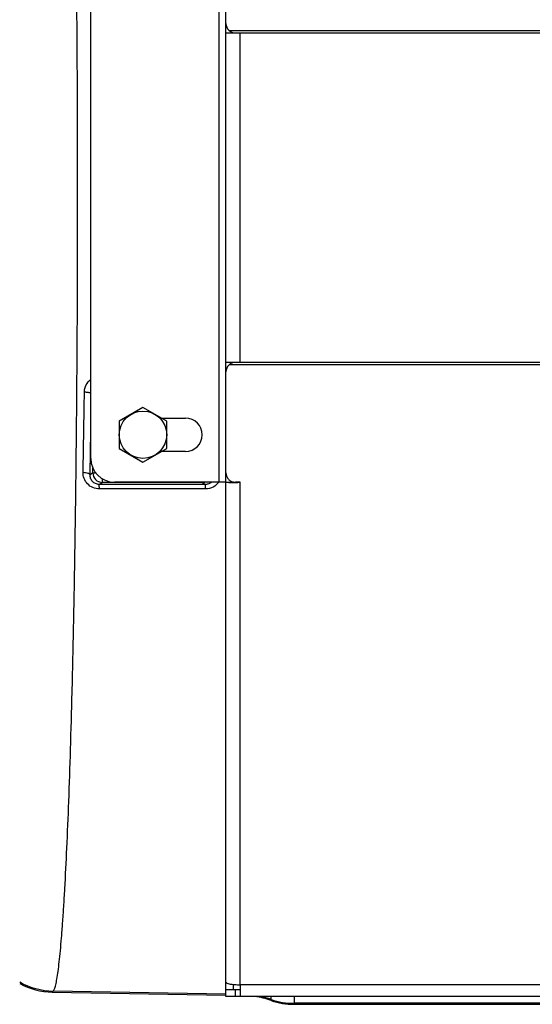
# Model space of a CAD drawing. Extents: x -1622 to 1181, y 8 to 1633.
# Tile 5 of 80: x -905 to -797, y 103 to 311. Entities that reach past the tile are written whole.
import ezdxf

# ---------------------------------------------------------------- set-up
doc = ezdxf.new("R2010")
doc.units = 0
doc.header["$LTSCALE"] = 65.395
doc.layers.get('0').update_dxf_attribs({"linetype": 'CONTINUOUS'})
doc.layers.add('3_ALL_AXES', color=7, linetype='CONTINUOUS')

msp = doc.modelspace()

# ---------------------------------------------------------------- linework, layer by layer
at = {"color": 3, "linetype": 'CONTINUOUS'}
for p, q in [((-861.49, 106.07), (-861.49, 439.98)), ((-889.99, 218.03), (-889.99, 328.03)), ((-861.49, 307.76), (-858.49, 307.76)), ((-858.49, 238.29), (-861.49, 238.29)), ((-861.49, 213.03), (-884.99, 213.03)), ((-858.49, 213.03), (-859.49, 213.03)), ((-858.49, 107.05), (-858.49, 104.57)), ((-656.49, 104.57), (-861.49, 104.57))]:
    msp.add_line(p, q, dxfattribs=at)
at = {"color": 9, "linetype": 'CONTINUOUS'}
for p, q in [((-862.99, 333.03), (-862.99, 213.03)), ((-860.84, 308.28), (-659.49, 308.28)), ((-858.49, 238.29), (-858.49, 307.76)), ((-858.49, 307.76), (-658.39, 307.76)), ((-659.49, 237.77), (-860.84, 237.77)), ((-657.15, 238.29), (-858.49, 238.29)), ((-889.57, 214.97), (-889.57, 216.01)), ((-889.57, 214.97), (-890.15, 214.59)), ((-889.57, 214.97), (-888.95, 214.97)), ((-888.21, 212.55), (-887.57, 212.98)), ((-865.8, 212.56), (-888.21, 212.55)), ((-887.57, 213.74), (-887.57, 212.98)), ((-866.42, 212.98), (-887.57, 212.98)), ((-866.42, 212.98), (-866.42, 213.03)), ((-866.42, 212.98), (-865.8, 212.56)), ((-858.49, 107.05), (-858.49, 213.03)), ((-859.49, 104.57), (-859.49, 106.07)), ((-793.46, 107.05), (-858.49, 107.05)), ((-898.12, 105.5), (-897.91, 105.7)), ((-861.49, 105.06), (-897.91, 105.7)), ((-851.94, 103.73), (-851.94, 104.57)), ((-847.1, 104.57), (-847.1, 102.92)), ((-559.49, 103.13), (-847.1, 103.13))]:
    msp.add_line(p, q, dxfattribs=at)
at = {"color": 7, "linetype": 'CONTINUOUS'}
for p, q in [((-859.99, 307.76), (-859.99, 307.83)), ((-859.99, 238.22), (-859.99, 238.29)), ((-861.49, 213.03), (-859.99, 213.03)), ((-859.99, 213.03), (-859.99, 213.09)), ((-861.49, 106.07), (-858.49, 106.07)), ((-861.49, 104.57), (-861.49, 106.07)), ((-859.99, 107.12), (-859.99, 106.07))]:
    msp.add_line(p, q, dxfattribs=at)
at = {"color": 2, "linetype": 'CONTINUOUS'}
msp.add_line((-865.77, 211.61), (-888.19, 211.6), dxfattribs=at)
at = {"color": 6, "linetype": 'CONTINUOUS'}
for p, q in [((-898.12, 105.5), (-861.49, 104.86)), ((-847.1, 102.92), (-559.49, 102.92))]:
    msp.add_line(p, q, dxfattribs=at)
at = {"color": 7, "linetype": 'CONTINUOUS'}
msp.add_lwpolyline([(-859.87, 213.06), (-859.87, 213.06), (-859.97, 213.05), (-859.99, 213.05)], dxfattribs=at)
at = {"color": 3, "linetype": 'CONTINUOUS'}
for centre, radius, start, end in [((-859.49, 309.76), 2, 180, 270), ((-859.49, 236.29), 2, 90, 180), ((-884.99, 218.03), 5, 180, 270), ((-859.49, 215.06), 2.04, 256.1385, 269.9781), ((-860.47, 230.2), 17.28, 271.7169, 272.4693), ((-860.51, 231.07), 18.16, 272.4674, 273.2154), ((-860.52, 231.41), 18.5, 273.2012, 276.2939)]:
    msp.add_arc(centre, radius, start, end, dxfattribs=at)
at = {"color": 2, "linetype": 'CONTINUOUS'}
msp.add_arc((-3627.1, 268.37), 2736, 358.88449, 359.23942, dxfattribs=at)
at = {"color": 9, "linetype": 'CONTINUOUS'}
for centre, radius, start, end in [((-887.57, 214.98), 2, 180.0765, 269.9001), ((-866.42, 214.98), 2, 270.0965, 282.8273), ((-897.63, 120.7), 15, 240.6061, 268.9271), ((-858.41, 84.98), 20.03, 71.1689, 78.0151), ((-847.1, 118.14), 15.01, 251.1662, 270.0002)]:
    msp.add_arc(centre, radius, start, end, dxfattribs=at)
at = {"color": 6, "linetype": 'CONTINUOUS'}
for centre, radius, start, end in [((-897.85, 120.49), 15, 241.568, 269.003), ((-858.41, 84.77), 20.03, 71.1543, 81.3193), ((-847.1, 117.91), 14.99, 251.1441, 269.9998)]:
    msp.add_arc(centre, radius, start, end, dxfattribs=at)
at = {"color": 9, "linetype": 'CONTINUOUS'}
for points, knots in [([(-897.91, 105.7), (-897.86, 105.75), (-897.76, 105.91), (-897.64, 106.19), (-897.52, 106.57), (-897.33, 107.27), (-897.12, 108.38), (-896.87, 109.99), (-896.63, 111.98), (-896.39, 114.34), (-896.15, 117.07), (-895.92, 120.16), (-895.69, 123.59), (-895.38, 128.86), (-895.01, 136.25), (-894.61, 146.06), (-894.24, 157.03), (-893.91, 169.07), (-893.62, 182.07), (-893.36, 195.91), (-893.15, 210.46), (-892.98, 225.59), (-892.82, 246.51), (-892.74, 273.03), (-892.82, 299.54), (-892.98, 320.46), (-893.15, 335.59), (-893.36, 350.14), (-893.62, 363.98), (-893.91, 376.98), (-894.24, 389.02), (-894.61, 400), (-895.01, 409.8), (-895.38, 417.19), (-895.69, 422.46), (-895.92, 425.9), (-896.15, 428.98), (-896.39, 431.71), (-896.63, 434.07), (-896.87, 436.06), (-897.12, 437.68), (-897.33, 438.79), (-897.52, 439.48), (-897.64, 439.86), (-897.76, 440.15), (-897.86, 440.3), (-897.91, 440.36)], [0, 0, 0, 0, 0.000673, 0.001598, 0.00279, 0.004255, 0.008018, 0.012894, 0.01888, 0.025966, 0.034138, 0.043378, 0.053666, 0.06498, 0.090578, 0.119941, 0.152801, 0.188856, 0.227776, 0.269204, 0.312757, 0.358037, 0.404625, 0.5, 0.595375, 0.641963, 0.687243, 0.730796, 0.772224, 0.811144, 0.847199, 0.880059, 0.909422, 0.93502, 0.946334, 0.956622, 0.965862, 0.974034, 0.98112, 0.987106, 0.991982, 0.995745, 0.99721, 0.998402, 0.999327, 1, 1, 1, 1]), ([(-891.34, 232.05), (-891.08, 232.05), (-890.7, 232.02), (-890.25, 231.93), (-890.07, 231.86), (-889.99, 231.82)], [0, 0, 0, 0, 0.572825, 0.819586, 1, 1, 1, 1]), ([(-890.08, 218.03), (-890.08, 218.46), (-890.05, 220.19), (-890.02, 221.92), (-889.99, 223.22)], [0, 0, 0, 0, 0.249005, 1, 1, 1, 1]), ([(-890.15, 214.59), (-890.14, 214.87), (-890.12, 216.02), (-890.1, 217.17), (-890.08, 218.03)], [0, 0, 0, 0, 0.249267, 1, 1, 1, 1]), ([(-891.62, 215.11), (-891.44, 215.1), (-891.1, 215.07), (-890.69, 214.99), (-890.42, 214.87), (-890.25, 214.77), (-890.16, 214.66), (-890.15, 214.59)], [0, 0, 0, 0, 0.32646, 0.634436, 0.761309, 0.863922, 1, 1, 1, 1]), ([(-888.21, 212.55), (-888.48, 212.55), (-889.02, 212.66), (-889.68, 213.14), (-890.08, 213.82), (-890.16, 214.34), (-890.15, 214.59)], [0, 0, 0, 0, 0.258936, 0.511486, 0.757227, 1, 1, 1, 1]), ([(-888.19, 211.6), (-888.19, 211.73), (-888.19, 211.91), (-888.2, 212.14), (-888.2, 212.28), (-888.2, 212.39), (-888.21, 212.47), (-888.21, 212.52), (-888.21, 212.54), (-888.21, 212.55)], [0, 0, 0, 0, 0.402533, 0.576694, 0.724617, 0.841672, 0.926271, 0.978232, 1, 1, 1, 1]), ([(-864.55, 213.03), (-864.72, 212.88), (-865.11, 212.64), (-865.57, 212.56), (-865.8, 212.56)], [0, 0, 0, 0, 0.494052, 1, 1, 1, 1]), ([(-865.77, 211.61), (-865.77, 211.74), (-865.77, 211.92), (-865.78, 212.15), (-865.78, 212.29), (-865.79, 212.4), (-865.79, 212.48), (-865.79, 212.53), (-865.79, 212.56), (-865.8, 212.56)], [0, 0, 0, 0, 0.403911, 0.578208, 0.725958, 0.842636, 0.926796, 0.978401, 1, 1, 1, 1])]:
    msp.add_open_spline(points, degree=3, knots=knots, dxfattribs=at)
at = {"color": 2, "linetype": 'CONTINUOUS'}
for points, knots in [([(-891.34, 232.05), (-891.34, 232.56), (-891.08, 233.59), (-890.4, 234.4), (-890, 234.71)], [0, 0, 0, 0, 0.497394, 1, 1, 1, 1]), ([(-888.19, 211.6), (-888.66, 211.6), (-889.59, 211.79), (-890.75, 212.6), (-891.48, 213.77), (-891.63, 214.67), (-891.62, 215.11)], [0, 0, 0, 0, 0.25756, 0.510354, 0.756964, 1, 1, 1, 1]), ([(-863, 213.03), (-863.31, 212.6), (-864.15, 211.87), (-865.23, 211.61), (-865.77, 211.61)], [0, 0, 0, 0, 0.49332, 1, 1, 1, 1])]:
    msp.add_open_spline(points, degree=3, knots=knots, dxfattribs=at)
at = {"color": 3, "linetype": 'CONTINUOUS'}
for points, knots in [([(-861.49, 215), (-861.49, 214.78), (-861.42, 214.34), (-861.1, 213.76), (-860.61, 213.31), (-860.19, 213.14), (-859.98, 213.09)], [0, 0, 0, 0, 0.248536, 0.49784, 0.748355, 1, 1, 1, 1]), ([(-861.36, 212.97), (-861.39, 212.98), (-861.43, 212.99), (-861.48, 213), (-861.49, 213.02)], [0, 0, 0, 0, 0.656464, 1, 1, 1, 1]), ([(-859.95, 212.92), (-860.24, 212.91), (-860.64, 212.91), (-861.11, 212.94), (-861.29, 212.96), (-861.36, 212.97)], [0, 0, 0, 0, 0.617523, 0.842247, 1, 1, 1, 1]), ([(-861.49, 107.57), (-861.49, 107.53), (-861.45, 107.47), (-861.36, 107.41), (-861.21, 107.34), (-860.96, 107.27), (-860.59, 107.19), (-860.14, 107.13), (-859.43, 107.06), (-858.88, 107.05), (-858.49, 107.05)], [0, 0, 0, 0, 0.0375, 0.065438, 0.100819, 0.194373, 0.316765, 0.464143, 0.631322, 1, 1, 1, 1])]:
    msp.add_open_spline(points, degree=3, knots=knots, dxfattribs=at)
at = {"layer": '3_ALL_AXES', "color": 7, "linetype": 'CONTINUOUS'}
for p, q in [((-878.99, 228.8), (-883.99, 225.91)), ((-873.99, 225.91), (-878.99, 228.8)), ((-883.99, 225.91), (-883.99, 220.14)), ((-873.99, 220.14), (-873.99, 225.91)), ((-883.99, 220.14), (-878.99, 217.25)), ((-878.99, 217.25), (-873.99, 220.14))]:
    msp.add_line(p, q, dxfattribs=at)
at = {"layer": '3_ALL_AXES', "color": 3, "linetype": 'CONTINUOUS'}
for p, q in [((-875.06, 226.53), (-869.99, 226.53)), ((-869.99, 219.53), (-875.06, 219.53))]:
    msp.add_line(p, q, dxfattribs=at)
at = {"layer": '3_ALL_AXES', "color": 7, "linetype": 'CONTINUOUS'}
msp.add_circle((-878.99, 223.03), 5, dxfattribs=at)
at = {"layer": '3_ALL_AXES', "color": 3, "linetype": 'CONTINUOUS'}
msp.add_arc((-869.99, 223.03), 3.5, 270, 90, dxfattribs=at)

doc.saveas('drawing.dxf')
